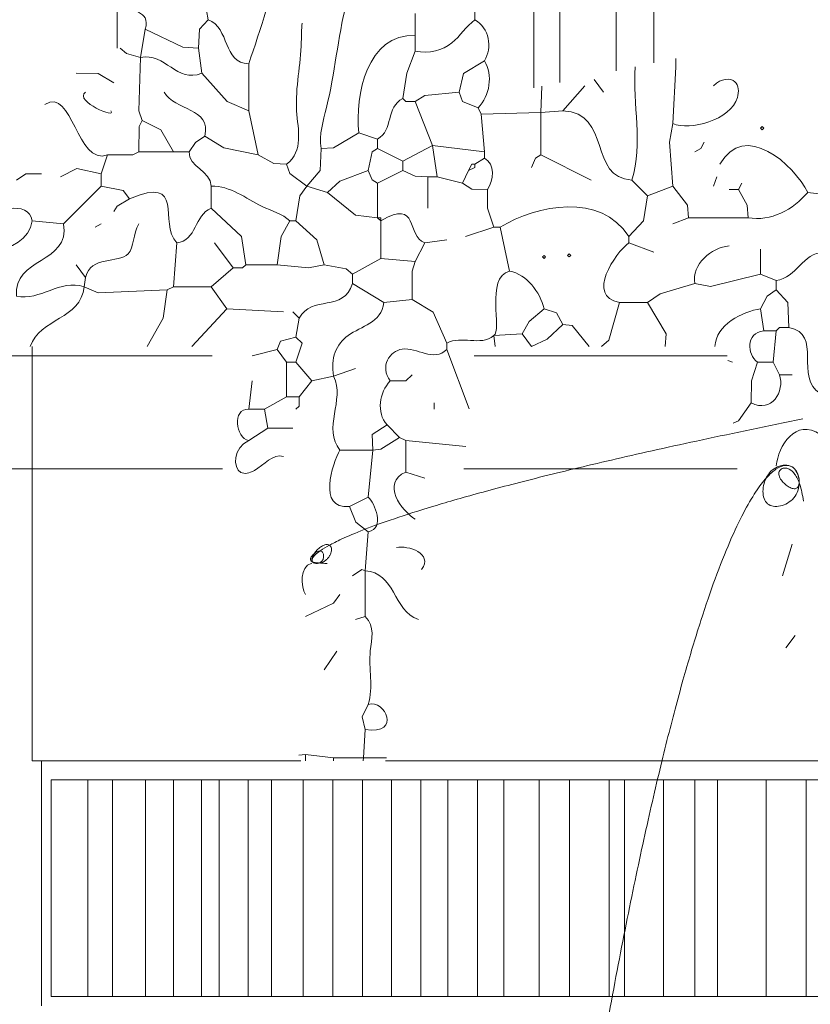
# Model space of a CAD drawing. Header units: millimetres. Extents: x 0 to 19989, y 0 to 8213.
# Tile 9 of 26: x 4023 to 4973, y 2943 to 4125. Entities that reach past the tile are written whole.
import ezdxf

# ---------------------------------------------------------------- set-up
doc = ezdxf.new("R2010")
doc.units = ezdxf.units.MM
for name, color, linetype, lineweight in [('ARCH', 7, 'Continuous', 13), ('LOUVERS', 7, 'Continuous', 13), ('PLANTS', 7, 'Continuous', 13), ('WINDOWS', 7, 'Continuous', 13)]:
    doc.layers.add(name, color=color, linetype=linetype, lineweight=lineweight)

msp = doc.modelspace()

# ---------------------------------------------------------------- linework, layer by layer
at = {"layer": 'ARCH', "color": 7, "lineweight": 13}
for p, q in [((4038.4615384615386, 3721.719457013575), (4038.4615384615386, 3733.031674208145)), ((4038.4615384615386, 3721.719457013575), (2726.244343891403, 3721.719457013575)), ((4254.4220475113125, 3721.719457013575), (4038.4615384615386, 3721.719457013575)), ((4038.4615384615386, 3585.9728506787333), (4038.4615384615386, 3721.719457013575)), ((4873.256990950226, 3721.719457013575), (4569.107364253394, 3721.719457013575)), ((2782.8054298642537, 3585.9728506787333), (4038.4615384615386, 3585.9728506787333)), ((4038.4615384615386, 3585.9728506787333), (4266.762647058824, 3585.9728506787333)), ((4038.4615384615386, 3235.294117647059), (4038.4615384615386, 3585.9728506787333)), ((4556.766764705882, 3585.9728506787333), (4885.261798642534, 3585.9728506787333)), ((4049.7737556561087, 3235.294117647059), (4038.4615384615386, 3235.294117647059)), ((4360.859728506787, 3235.294117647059), (4049.7737556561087, 3235.294117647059)), ((4049.7737556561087, 2941.1764705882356), (4049.7737556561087, 3235.294117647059)), ((6776.018099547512, 3235.294117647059), (4462.669683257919, 3235.294117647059))]:
    msp.add_line(p, q, dxfattribs=at)
at = {"layer": 'LOUVERS', "color": 7, "lineweight": 13}
for p, q in [((4640.79185520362, 5531.6742081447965), (4640.79185520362, 4043.692443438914)), ((4671.9457013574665, 5045.248868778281), (4671.9457013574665, 4050.1064705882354)), ((4140.27149321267, 4091.251889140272), (4140.27149321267, 4208.144796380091)), ((4061.085972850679, 3212.6696832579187), (4105.203619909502, 3212.6696832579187)), ((4061.085972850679, 2952.4886877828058), (4061.085972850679, 3212.6696832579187)), ((4105.203619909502, 3212.6696832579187), (4134.898190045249, 3212.6696832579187)), ((4105.203619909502, 3212.6696832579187), (4105.203619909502, 2952.4886877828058)), ((4134.898190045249, 3212.6696832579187), (4174.558823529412, 3212.6696832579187)), ((4134.898190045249, 3212.6696832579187), (4134.898190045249, 2952.4886877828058)), ((4174.558823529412, 3212.6696832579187), (4207.941176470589, 3212.6696832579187)), ((4174.558823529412, 3212.6696832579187), (4174.558823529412, 2952.4886877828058)), ((4207.941176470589, 3212.6696832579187), (4241.753393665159, 3212.6696832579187)), ((4207.941176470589, 3212.6696832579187), (4207.941176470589, 2952.4886877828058)), ((4241.753393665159, 3212.6696832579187), (4263.076923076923, 3212.6696832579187)), ((4241.753393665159, 3212.6696832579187), (4241.753393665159, 2952.4886877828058)), ((4263.076923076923, 3212.6696832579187), (4297.658371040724, 3212.6696832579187)), ((4263.076923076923, 3212.6696832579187), (4263.076923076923, 2952.4886877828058)), ((4297.658371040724, 3212.6696832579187), (4325.837104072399, 3212.6696832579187)), ((4297.658371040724, 3212.6696832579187), (4297.658371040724, 2952.4886877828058)), ((4325.837104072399, 3212.6696832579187), (4364.038461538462, 3212.6696832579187)), ((4325.837104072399, 3212.6696832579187), (4325.837104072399, 2952.4886877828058)), ((4364.038461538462, 3212.6696832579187), (4399.615384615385, 3212.6696832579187)), ((4364.038461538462, 3212.6696832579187), (4364.038461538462, 2952.4886877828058)), ((4399.615384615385, 3212.6696832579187), (4434.909502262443, 3212.6696832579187)), ((4399.615384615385, 3212.6696832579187), (4399.615384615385, 2952.4886877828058)), ((4434.909502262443, 3212.6696832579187), (4469.864253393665, 3212.6696832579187)), ((4434.909502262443, 3212.6696832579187), (4434.909502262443, 2952.4886877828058)), ((4469.864253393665, 3212.6696832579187), (4505.27149321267, 3212.6696832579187)), ((4469.864253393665, 3212.6696832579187), (4469.864253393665, 2952.4886877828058)), ((4505.27149321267, 3212.6696832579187), (4537.692307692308, 3212.6696832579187)), ((4505.27149321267, 3212.6696832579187), (4505.27149321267, 2952.4886877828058)), ((4537.692307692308, 3212.6696832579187), (4573.404977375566, 3212.6696832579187)), ((4537.692307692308, 3212.6696832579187), (4537.692307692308, 2952.4886877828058)), ((4573.404977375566, 3212.6696832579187), (4604.909502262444, 3212.6696832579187)), ((4573.404977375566, 3212.6696832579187), (4573.404977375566, 2952.4886877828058)), ((4604.909502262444, 3212.6696832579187), (4647.386877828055, 3212.6696832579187)), ((4604.909502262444, 3212.6696832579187), (4604.909502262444, 2952.4886877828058)), ((4647.386877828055, 3212.6696832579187), (4683.665158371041, 3212.6696832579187)), ((4647.386877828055, 3212.6696832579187), (4647.386877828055, 2952.4886877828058)), ((4683.665158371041, 3212.6696832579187), (4731.266968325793, 3212.6696832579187)), ((4683.665158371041, 3212.6696832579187), (4683.665158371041, 2952.4886877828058)), ((4731.266968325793, 3212.6696832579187), (4749.6040723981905, 3212.6696832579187)), ((4731.266968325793, 3212.6696832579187), (4731.266968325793, 2952.4886877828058)), ((4749.6040723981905, 3212.6696832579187), (4796.7307692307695, 3212.6696832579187)), ((4749.6040723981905, 3212.6696832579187), (4749.6040723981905, 2952.4886877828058)), ((4796.7307692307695, 3212.6696832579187), (4834.049773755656, 3212.6696832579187)), ((4796.7307692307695, 3212.6696832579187), (4796.7307692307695, 2952.4886877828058)), ((4834.049773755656, 3212.6696832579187), (4861.527149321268, 3212.6696832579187)), ((4834.049773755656, 3212.6696832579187), (4834.049773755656, 2952.4886877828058)), ((4861.527149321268, 3212.6696832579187), (4920.033936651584, 3212.6696832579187)), ((4861.527149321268, 3212.6696832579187), (4861.527149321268, 2952.4886877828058)), ((4920.033936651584, 3212.6696832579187), (4968.133484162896, 3212.6696832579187)), ((4920.033936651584, 3212.6696832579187), (4920.033936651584, 2952.4886877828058)), ((4968.133484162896, 3212.6696832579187), (5002.907239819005, 3212.6696832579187)), ((4968.133484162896, 3212.6696832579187), (4968.133484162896, 2952.4886877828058)), ((4105.203619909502, 2952.4886877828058), (4061.085972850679, 2952.4886877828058)), ((4134.898190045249, 2952.4886877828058), (4105.203619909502, 2952.4886877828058)), ((4174.558823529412, 2952.4886877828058), (4134.898190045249, 2952.4886877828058)), ((4207.941176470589, 2952.4886877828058), (4174.558823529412, 2952.4886877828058)), ((4241.753393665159, 2952.4886877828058), (4207.941176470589, 2952.4886877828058)), ((4263.076923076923, 2952.4886877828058), (4241.753393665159, 2952.4886877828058)), ((4297.658371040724, 2952.4886877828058), (4263.076923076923, 2952.4886877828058)), ((4325.837104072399, 2952.4886877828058), (4297.658371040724, 2952.4886877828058)), ((4364.038461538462, 2952.4886877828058), (4325.837104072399, 2952.4886877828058)), ((4399.615384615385, 2952.4886877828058), (4364.038461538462, 2952.4886877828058)), ((4434.909502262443, 2952.4886877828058), (4399.615384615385, 2952.4886877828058)), ((4469.864253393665, 2952.4886877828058), (4434.909502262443, 2952.4886877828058)), ((4505.27149321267, 2952.4886877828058), (4469.864253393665, 2952.4886877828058)), ((4537.692307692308, 2952.4886877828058), (4505.27149321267, 2952.4886877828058)), ((4573.404977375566, 2952.4886877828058), (4537.692307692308, 2952.4886877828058)), ((4604.909502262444, 2952.4886877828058), (4573.404977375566, 2952.4886877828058)), ((4647.386877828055, 2952.4886877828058), (4604.909502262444, 2952.4886877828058)), ((4683.665158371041, 2952.4886877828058), (4647.386877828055, 2952.4886877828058)), ((4731.266968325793, 2952.4886877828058), (4683.665158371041, 2952.4886877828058)), ((4749.6040723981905, 2952.4886877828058), (4731.266968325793, 2952.4886877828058)), ((4796.7307692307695, 2952.4886877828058), (4749.6040723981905, 2952.4886877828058)), ((4834.049773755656, 2952.4886877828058), (4796.7307692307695, 2952.4886877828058)), ((4861.527149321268, 2952.4886877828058), (4834.049773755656, 2952.4886877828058)), ((4920.033936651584, 2952.4886877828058), (4861.527149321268, 2952.4886877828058)), ((4968.133484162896, 2952.4886877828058), (4920.033936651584, 2952.4886877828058)), ((5002.907239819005, 2952.4886877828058), (4968.133484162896, 2952.4886877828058))]:
    msp.add_line(p, q, dxfattribs=at)
at = {"layer": 'PLANTS', "color": 7, "lineweight": 13}
for points in [[(4249.622511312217, 4125.188122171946), (4245.852601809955, 4147.812556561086)], [(4570.1357466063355, 4147.812556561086), (4570.1357466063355, 4125.188122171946)], [(4498.49128959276, 4132.730429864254), (4498.49128959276, 4106.334841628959)], [(4249.622511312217, 4125.188122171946), (4239.366968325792, 4113.875904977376), (4238.310294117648, 4091.2514705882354)], [(4174.20814479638, 4113.875904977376), (4168.552036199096, 4079.9392533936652)], [(4174.20814479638, 4113.875904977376), (4219.457013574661, 4092.3081447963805), (4238.310294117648, 4091.2514705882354)], [(4498.49128959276, 4087.481561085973), (4498.49128959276, 4106.334841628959)], [(4144.042647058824, 4091.2514705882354), (4151.589932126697, 4084.901470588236), (4168.552036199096, 4079.9392533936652)], [(4238.310294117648, 4091.2514705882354), (4242.081447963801, 4061.085972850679)], [(4170.436990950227, 4004.524886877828), (4166.673303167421, 4015.8371040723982), (4168.552036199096, 4079.9392533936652)], [(4498.49128959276, 4087.481561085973), (4488.229524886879, 4061.085972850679), (4483.409162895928, 4030.9204751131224)], [(4298.6425339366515, 4072.398190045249), (4298.6425339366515, 4015.8371040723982)], [(4581.447963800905, 4076.169343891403), (4556.2571266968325, 4060.9378959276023), (4551.282466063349, 4038.4615384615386)], [(4807.692307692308, 4000.7537330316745), (4811.463461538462, 4068.627036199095), (4811.463377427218, 4078.830695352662)], [(4136.500339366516, 4049.7737556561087), (4117.64705882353, 4060.9313348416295), (4091.2514705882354, 4061.085972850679)], [(4242.081447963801, 4061.085972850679), (4272.395361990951, 4027.2973981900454), (4298.6425339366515, 4015.8371040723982)], [(4649.321266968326, 4013.9521493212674), (4650.617876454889, 4045.7154451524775)], [(4675.71685520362, 4015.8371040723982), (4702.111199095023, 4046.0026018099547)], [(4724.735633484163, 4038.4615384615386), (4713.423416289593, 4053.5449095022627)], [(4498.49128959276, 4027.1493212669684), (4509.804185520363, 4034.5364253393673), (4551.282466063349, 4038.4615384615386)], [(4573.906900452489, 4019.608257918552), (4555.207352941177, 4027.3039592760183), (4551.282466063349, 4038.4615384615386)], [(4498.49128959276, 4027.1493212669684), (4487.17907239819, 4027.1493212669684), (4483.409162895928, 4030.9204751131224)], [(4498.49128959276, 4027.1493212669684), (4519.2307692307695, 3974.3593891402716)], [(4309.954751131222, 3963.0471719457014), (4298.6425339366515, 4015.8371040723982)], [(4573.906900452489, 4019.608257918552), (4577.676809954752, 4012.0659502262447)], [(4649.321266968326, 4013.9521493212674), (4577.676809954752, 4012.0659502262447)], [(4581.447963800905, 3966.817081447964), (4577.676809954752, 4012.0659502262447)], [(4649.321266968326, 4013.9521493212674), (4675.71685520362, 4015.8371040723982)], [(4649.321266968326, 4013.9521493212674), (4649.321266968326, 3963.0471719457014)], [(4170.436990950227, 4004.524886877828), (4166.8149321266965, 3996.9769230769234), (4166.667081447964, 3966.817081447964)], [(4170.436990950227, 4004.524886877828), (4193.05520361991, 3993.2064479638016), (4208.144796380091, 3966.817081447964)], [(4807.692307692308, 4000.7537330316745), (4803.921153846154, 3978.129298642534), (4807.692307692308, 3925.3393665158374)], [(4245.852601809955, 3985.6716063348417), (4234.546606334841, 3978.1230769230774), (4226.998076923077, 3966.817081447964)], [(4245.852601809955, 3985.6716063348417), (4268.477036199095, 3971.6449095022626), (4309.954751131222, 3963.0471719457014)], [(4430.61798642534, 3989.4415158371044), (4400.452488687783, 3971.6449095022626), (4385.369117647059, 3970.588235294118)], [(4430.61798642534, 3989.4415158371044), (4453.24242081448, 3981.900452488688)], [(4453.24242081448, 3970.588235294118), (4453.24242081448, 3981.900452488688)], [(4519.2307692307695, 3974.3593891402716), (4483.409162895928, 3955.504864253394)], [(4581.447963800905, 3966.817081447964), (4519.2307692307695, 3974.3593891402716)], [(4519.2307692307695, 3974.3593891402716), (4524.886877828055, 3936.6515837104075)], [(4845.400113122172, 3978.129298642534), (4841.628959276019, 3970.588235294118), (4834.087895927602, 3966.817081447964)], [(4121.418212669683, 3940.4227375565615), (4128.959276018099, 3963.0471719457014)], [(4166.667081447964, 3966.817081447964), (4159.1185520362, 3963.1950226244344), (4128.959276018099, 3963.0471719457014)], [(4166.667081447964, 3966.817081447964), (4208.144796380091, 3966.817081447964)], [(4226.998076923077, 3966.817081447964), (4208.144796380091, 3966.817081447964)], [(4343.891402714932, 3951.7349547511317), (4328.808031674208, 3952.7910633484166), (4309.954751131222, 3963.0471719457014)], [(4368.400791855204, 3925.3393665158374), (4384.1652714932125, 3944.1926470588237), (4385.369117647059, 3970.588235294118)], [(4453.24242081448, 3970.588235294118), (4446.898981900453, 3966.6631221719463), (4441.93020361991, 3944.1926470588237)], [(4453.24242081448, 3970.588235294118), (4483.409162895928, 3955.504864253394)], [(4581.447963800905, 3966.817081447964), (4581.447963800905, 3959.276018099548)], [(4638.009049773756, 3947.9638009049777), (4642.8294117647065, 3959.121380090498), (4649.321266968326, 3963.0471719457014)], [(4649.321266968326, 3963.0471719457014), (4709.653506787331, 3932.8804298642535)], [(4368.400791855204, 3925.3393665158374), (4347.816515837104, 3940.5702488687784), (4343.891402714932, 3951.7349547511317)], [(4483.409162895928, 3944.1926470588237), (4483.409162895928, 3955.504864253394)], [(4570.1357466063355, 3951.7349547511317), (4566.364592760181, 3951.7349547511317), (4562.594683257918, 3944.1926470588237)], [(4570.1357466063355, 3951.7349547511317), (4570.1357466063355, 3947.9638009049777), (4562.594683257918, 3944.1926470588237)], [(4581.447963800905, 3959.276018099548), (4570.1357466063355, 3951.7349547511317)], [(4049.7737556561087, 3940.4227375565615), (4030.9204751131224, 3940.2677601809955), (4019.608257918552, 3932.8804298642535)], [(4072.398190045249, 3936.6515837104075), (4092.0872171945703, 3946.5455882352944), (4121.418212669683, 3940.4227375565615)], [(4121.418212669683, 3925.3393665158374), (4121.418212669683, 3940.4227375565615)], [(4392.911425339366, 3917.798303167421), (4407.9935520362, 3931.676583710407), (4441.93020361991, 3944.1926470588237)], [(4441.93020361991, 3944.1926470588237), (4446.89242081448, 3933.0354072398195), (4453.24242081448, 3929.1105203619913)], [(4483.409162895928, 3944.1926470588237), (4453.24242081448, 3929.1105203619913)], [(4513.574660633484, 3936.6515837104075), (4498.49128959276, 3937.7013574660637), (4483.409162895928, 3944.1926470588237)], [(4555.052375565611, 3929.1105203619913), (4562.594683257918, 3944.1926470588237)], [(4453.24242081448, 3887.631561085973), (4453.24242081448, 3929.1105203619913)], [(4513.574660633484, 3936.6515837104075), (4524.886877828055, 3936.6515837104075)], [(4513.574660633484, 3936.6515837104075), (4513.574660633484, 3898.943778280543)], [(4555.052375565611, 3929.1105203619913), (4524.886877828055, 3936.6515837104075)], [(4585.219117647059, 3921.5682126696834), (4566.365271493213, 3921.7231900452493), (4555.052375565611, 3929.1105203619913)], [(4758.672285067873, 3932.8804298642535), (4777.526809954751, 3914.027149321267)], [(4856.712330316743, 3925.3393665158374), (4860.4822398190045, 3936.6515837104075)], [(4890.648981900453, 3929.1105203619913), (4886.877828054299, 3921.5682126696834)], [(4121.418212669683, 3925.3393665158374), (4076.169343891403, 3880.0904977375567)], [(4121.418212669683, 3925.3393665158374), (4147.80633484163, 3920.364366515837), (4155.354864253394, 3910.255995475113)], [(4253.393665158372, 3925.3393665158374), (4253.393665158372, 3898.943778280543)], [(4368.400791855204, 3925.3393665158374), (4360.033936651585, 3914.027149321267), (4355.203619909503, 3883.8616515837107)], [(4368.400791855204, 3925.3393665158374), (4392.911425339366, 3917.798303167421)], [(4392.911425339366, 3917.798303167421), (4426.848076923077, 3890.50757918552), (4453.24242081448, 3887.631561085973)], [(4592.760180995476, 3876.3193438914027), (4585.366968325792, 3898.943778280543), (4585.219117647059, 3921.5682126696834)], [(4754.902375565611, 3865.007126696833), (4772.55113122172, 3883.8616515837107), (4777.526809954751, 3914.027149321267)], [(4777.526809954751, 3914.027149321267), (4807.692307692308, 3925.3393665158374)], [(4807.692307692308, 3925.3393665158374), (4825.348303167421, 3902.714932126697), (4826.545588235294, 3887.631561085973)], [(4886.877828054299, 3921.5682126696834), (4875.565610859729, 3921.5682126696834)], [(4898.190045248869, 3887.631561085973), (4896.99242081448, 3902.714932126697), (4886.877828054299, 3921.5682126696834)], [(4969.8345022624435, 3917.798303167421), (5003.771153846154, 3914.027149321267)], [(4155.354864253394, 3910.255995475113), (4140.4261312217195, 3901.671380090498), (4136.500339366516, 3895.173868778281)], [(4253.393665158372, 3898.943778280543), (4289.896719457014, 3865.007126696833), (4294.871380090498, 3831.0704751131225)], [(4038.4615384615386, 3883.8616515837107), (4076.169343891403, 3880.0904977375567)], [(4121.418212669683, 3880.0904977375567), (4113.875904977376, 3876.3193438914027)], [(4347.662556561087, 3883.8616515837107), (4337.399886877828, 3865.007126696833), (4332.579185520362, 3831.0704751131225)], [(4347.662556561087, 3883.8616515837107), (4355.203619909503, 3883.8616515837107)], [(4389.140271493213, 3831.0704751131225), (4380.401018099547, 3861.2365384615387), (4355.203619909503, 3883.8616515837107)], [(4457.013574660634, 3883.8616515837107), (4457.013574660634, 3887.631561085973), (4453.24242081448, 3887.631561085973)], [(4457.013574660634, 3883.8616515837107), (4453.24242081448, 3887.631561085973)], [(4457.013574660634, 3883.8616515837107), (4457.013574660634, 3838.61278280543)], [(4807.692307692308, 3880.0904977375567), (4826.545588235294, 3887.631561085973)], [(4898.190045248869, 3887.631561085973), (4826.545588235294, 3887.631561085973)], [(4592.760180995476, 3876.3193438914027), (4558.823529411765, 3865.007126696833)], [(4592.760180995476, 3876.3193438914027), (4600.301244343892, 3876.3193438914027)], [(4600.301244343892, 3876.3193438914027), (4611.613461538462, 3823.5294117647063)], [(4208.144796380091, 3804.6761312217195), (4211.915950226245, 3857.4660633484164)], [(4279.789253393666, 3827.30056561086), (4257.164819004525, 3857.4660633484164)], [(4498.49128959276, 3834.841628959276), (4509.803506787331, 3857.4660633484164)], [(4536.1990950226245, 3861.2372171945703), (4509.803506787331, 3857.4660633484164)], [(4754.902375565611, 3857.4660633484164), (4754.902375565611, 3865.007126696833)], [(4754.902375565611, 3857.4660633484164), (4785.067873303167, 3846.153846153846)], [(4913.273416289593, 3819.7582579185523), (4913.273416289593, 3849.925)], [(4091.2514705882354, 3831.0704751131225), (4102.563687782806, 3815.9883484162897)], [(4279.789253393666, 3827.30056561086), (4291.101470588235, 3827.30056561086), (4294.871380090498, 3831.0704751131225)], [(4332.579185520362, 3831.0704751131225), (4294.871380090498, 3831.0704751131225)], [(4389.140271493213, 3831.0704751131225), (4370.286990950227, 3827.30056561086), (4332.579185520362, 3831.0704751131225)], [(4389.140271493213, 3831.0704751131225), (4415.528959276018, 3826.102714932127), (4423.076923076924, 3819.7582579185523)], [(4423.076923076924, 3819.7582579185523), (4457.013574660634, 3838.61278280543)], [(4498.49128959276, 3834.841628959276), (4457.013574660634, 3838.61278280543)], [(4498.49128959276, 3834.841628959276), (4494.869230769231, 3823.5294117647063), (4494.721380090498, 3789.592760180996)], [(4279.789253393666, 3827.30056561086), (4253.393665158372, 3804.6761312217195)], [(4423.076923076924, 3819.7582579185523), (4423.076923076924, 3808.446040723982)], [(4913.273416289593, 3819.7582579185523), (4852.941176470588, 3804.8239819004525), (4834.087895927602, 3808.446040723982)], [(4932.12669683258, 3812.217194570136), (4913.273416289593, 3819.7582579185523)], [(4100.678733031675, 3804.6761312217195), (4102.563687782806, 3815.9883484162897)], [(4460.784728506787, 3785.821606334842), (4423.076923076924, 3808.446040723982)], [(4834.087895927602, 3808.446040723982), (4792.608936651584, 3796.0783936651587), (4777.526809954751, 3785.821606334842)], [(4932.12669683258, 3812.217194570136), (4932.12669683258, 3800.904977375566)], [(4200.603733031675, 3800.904977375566), (4117.64705882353, 3797.282239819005), (4100.678733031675, 3804.6761312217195)], [(4176.549672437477, 3733.031674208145), (4195.634954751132, 3766.9683257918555), (4200.603733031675, 3800.904977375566)], [(4200.603733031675, 3800.904977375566), (4208.144796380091, 3804.6761312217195)], [(4253.393665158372, 3804.6761312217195), (4208.144796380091, 3804.6761312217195)], [(4253.393665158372, 3804.6761312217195), (4272.246945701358, 3778.2805429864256)], [(4913.273416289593, 3778.2805429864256), (4920.962556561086, 3793.357013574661), (4932.12669683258, 3800.904977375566)], [(4947.210067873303, 3755.6561085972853), (4946.005316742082, 3785.821606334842), (4932.12669683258, 3800.904977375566)], [(4460.784728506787, 3785.821606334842), (4494.721380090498, 3789.592760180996)], [(4536.1990950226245, 3736.802828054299), (4520.066176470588, 3774.361538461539), (4494.721380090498, 3789.592760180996)], [(4722.251583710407, 3733.031674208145), (4731.079751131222, 3740.572737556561), (4743.590158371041, 3785.821606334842)], [(4743.590158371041, 3785.821606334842), (4777.526809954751, 3785.821606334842)], [(4798.549772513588, 3733.031674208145), (4799.9962669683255, 3748.115045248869), (4777.526809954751, 3785.821606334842)], [(4230.13871040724, 3733.031674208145), (4272.246945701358, 3778.2805429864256)], [(4340.120248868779, 3774.5093891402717), (4272.246945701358, 3778.2805429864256)], [(4351.432466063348, 3774.5093891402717), (4358.974773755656, 3766.9683257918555)], [(4653.09242081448, 3778.2805429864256), (4635.28834841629, 3763.049321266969), (4626.696832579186, 3748.115045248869)], [(4675.71685520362, 3759.4272624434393), (4668.02669683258, 3773.4532805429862), (4653.09242081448, 3778.2805429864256)], [(4913.273416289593, 3778.2805429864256), (4917.043325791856, 3751.8849547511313)], [(4358.974773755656, 3766.9683257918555), (4355.203619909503, 3744.343891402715)], [(4592.760180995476, 3746.2288461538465), (4626.696832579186, 3748.115045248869)], [(4638.009049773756, 3733.031674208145), (4626.696832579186, 3748.115045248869)], [(4638.009049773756, 3733.031674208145), (4656.862330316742, 3741.7705882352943), (4675.71685520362, 3759.4272624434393)], [(4675.71685520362, 3759.4272624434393), (4686.880656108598, 3758.2225113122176), (4707.308261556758, 3733.031674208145)], [(4917.043325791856, 3751.8849547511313), (4932.12669683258, 3751.8849547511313)], [(4928.3555429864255, 3714.1783936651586), (4932.12669683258, 3751.8849547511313)], [(4947.210067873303, 3755.6561085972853), (4935.897850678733, 3755.6561085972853), (4932.12669683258, 3751.8849547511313)], [(4332.579185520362, 3729.260520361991), (4336.504298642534, 3739.517307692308), (4355.203619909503, 3744.343891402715)], [(4355.203619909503, 3714.1783936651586), (4362.442194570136, 3736.79592760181), (4355.203619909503, 3744.343891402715)], [(4536.1990950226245, 3729.260520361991), (4536.1990950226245, 3736.802828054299)], [(4594.519997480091, 3733.031674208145), (4592.760180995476, 3746.2288461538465)], [(4332.579185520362, 3729.260520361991), (4302.413687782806, 3721.719457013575)], [(4332.579185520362, 3729.260520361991), (4343.891402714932, 3714.1783936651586)], [(4536.1990950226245, 3729.260520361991), (4563.320638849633, 3658.0654888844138)], [(4355.203619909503, 3714.1783936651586), (4343.891402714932, 3714.1783936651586)], [(4343.891402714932, 3714.1783936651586), (4343.891402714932, 3672.6994343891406)], [(4355.203619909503, 3714.1783936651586), (4374.056900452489, 3691.5539592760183)], [(4879.336764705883, 3714.1783936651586), (4873.759491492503, 3716.037382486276)], [(4909.50226244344, 3714.1783936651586), (4902.109049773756, 3691.5539592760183), (4901.9611990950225, 3665.158371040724)], [(4909.50226244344, 3714.1783936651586), (4928.3555429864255, 3714.1783936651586)], [(4935.897850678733, 3699.0950226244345), (4928.3555429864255, 3714.1783936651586)], [(4426.848076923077, 3706.6360859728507), (4400.452488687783, 3697.2100678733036)], [(4298.6425339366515, 3657.617307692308), (4302.413687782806, 3691.5539592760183)], [(4374.056900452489, 3691.5539592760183), (4358.974773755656, 3672.6994343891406)], [(4400.452488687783, 3697.2100678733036), (4374.056900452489, 3691.5539592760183)], [(4494.721380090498, 3699.0950226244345), (4487.172850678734, 3691.707918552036), (4468.3257918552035, 3691.5539592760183)], [(4935.897850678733, 3699.0950226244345), (4950.979977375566, 3699.0950226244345)], [(4343.891402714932, 3672.6994343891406), (4317.495814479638, 3657.617307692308)], [(4343.891402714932, 3672.6994343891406), (4358.974773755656, 3672.6994343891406)], [(4355.203619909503, 3657.617307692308), (4358.974773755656, 3661.3872171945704), (4358.974773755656, 3672.6994343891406)], [(4298.6425339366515, 3657.617307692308), (4317.495814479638, 3657.617307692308)], [(4321.266968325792, 3634.9928733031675), (4317.495814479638, 3657.617307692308)], [(4521.1157239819, 3657.617307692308), (4521.1157239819, 3665.158371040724)], [(4901.9611990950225, 3665.158371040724), (4886.729751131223, 3643.5906108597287), (4880.388037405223, 3641.083824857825)], [(4321.266968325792, 3634.9928733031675), (4298.6425339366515, 3619.9095022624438)], [(4321.266968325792, 3634.9928733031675), (4351.432466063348, 3634.9928733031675)], [(4447.586312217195, 3608.5972850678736), (4446.905882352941, 3627.3027149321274), (4464.55463800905, 3638.76278280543)], [(4479.638009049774, 3623.6806561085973), (4464.55463800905, 3638.76278280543)], [(4479.638009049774, 3623.6806561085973), (4456.946266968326, 3609.6536199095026), (4447.586312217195, 3608.5972850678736)], [(4479.638009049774, 3623.6806561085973), (4487.17907239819, 3619.9095022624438)], [(4559.1971869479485, 3612.7075179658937), (4487.17907239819, 3619.9095022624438)], [(4487.17907239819, 3619.9095022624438), (4487.17907239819, 3582.2023755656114)], [(4447.586312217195, 3608.5972850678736), (4407.9935520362, 3608.5972850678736)], [(4447.586312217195, 3608.5972850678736), (4441.93020361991, 3552.0361990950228)], [(4509.803506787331, 3574.660633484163), (4487.17907239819, 3582.2023755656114)], [(4441.93020361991, 3552.0361990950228), (4419.305769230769, 3540.7239819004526)], [(4419.305769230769, 3540.7239819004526), (4427.002036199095, 3521.8769230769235), (4441.93020361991, 3510.5578054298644)], [(4441.93020361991, 3510.5578054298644), (4438.160294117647, 3463.424095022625)], [(4939.667760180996, 3457.7679864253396), (4950.979977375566, 3495.475113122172)], [(4423.076923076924, 3457.7679864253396), (4434.3891402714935, 3465.3089366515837), (4438.160294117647, 3463.424095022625)], [(4438.160294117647, 3408.747850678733), (4438.160294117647, 3463.424095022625)], [(4366.5158371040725, 3408.747850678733), (4400.304411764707, 3424.886990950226), (4407.9935520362, 3435.1435520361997)], [(4438.160294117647, 3408.747850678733), (4426.848076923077, 3404.977375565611)], [(4954.751131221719, 3386.1234162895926), (4943.43891402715, 3371.0407239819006)], [(4404.223642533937, 3367.2702488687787), (4389.140271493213, 3344.6458144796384)], [(4438.160294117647, 3273.0012443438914), (4434.543778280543, 3288.0847285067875), (4441.93020361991, 3303.16742081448)], [(4436.274095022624, 3239.064592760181), (4438.160294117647, 3273.0012443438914)], [(4358.559938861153, 3242.040167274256), (4366.5158371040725, 3242.8358597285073)], [(4366.5158371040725, 3242.8358597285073), (4400.452488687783, 3239.064592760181)], [(4366.5158371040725, 3242.8358597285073), (4366.5158371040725, 3235.294117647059)], [(4436.274095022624, 3239.064592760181), (4400.452488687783, 3239.064592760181)], [(4400.452488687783, 3235.294117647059), (4400.452488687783, 3239.064592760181)], [(4436.274095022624, 3239.064592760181), (4436.065361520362, 3235.294117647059)], [(4436.274095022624, 3239.064592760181), (4463.955072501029, 3239.064592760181)]]:
    msp.add_lwpolyline(points, dxfattribs=at)
for points in [[(4913.272963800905, 3995.0980769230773), (4915.158371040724, 3996.9833710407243), (4917.043778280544, 3995.0980769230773), (4915.158371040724, 3993.2126696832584)], [(4681.372511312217, 3842.3831447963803), (4683.257918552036, 3844.2684389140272), (4685.143325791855, 3842.3831447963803), (4683.257918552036, 3840.4977375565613)], [(4651.206674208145, 3840.4977375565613), (4653.091968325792, 3842.3831447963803), (4654.9773755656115, 3840.4977375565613), (4653.091968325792, 3838.6123303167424)]]:
    msp.add_lwpolyline(points, close=True, dxfattribs=at)
for points in [[(4323.778295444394, 4204.375556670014), (4332.861090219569, 4159.974245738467), (4311.2481294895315, 4113.841436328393), (4298.6425339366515, 4072.398190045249)], [(4174.20814479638, 4113.875904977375), (4181.355664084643, 4138.482080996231), (4155.0403174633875, 4132.96393375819), (4146.495628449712, 4145.903444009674)], [(4249.622511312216, 4125.188122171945), (4276.314453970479, 4115.879344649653), (4266.558288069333, 4073.245347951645), (4298.6425339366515, 4072.398190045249)], [(4570.135746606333, 4125.188122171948), (4587.137399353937, 4115.76757823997), (4591.591519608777, 4091.5454301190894), (4581.447963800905, 4076.169343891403)], [(4430.617986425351, 3989.441515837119), (4425.691682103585, 4034.764331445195), (4440.76125318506, 4108.755242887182), (4498.491289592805, 4106.334841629)], [(4168.5520361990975, 4079.939253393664), (4198.21296561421, 4086.284773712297), (4212.089752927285, 4048.666836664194), (4242.081447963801, 4061.085972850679)], [(4581.447963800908, 4076.1693438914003), (4592.216692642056, 4059.0000102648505), (4587.928598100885, 4033.7749951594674), (4573.906900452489, 4019.608257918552)], [(4758.672285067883, 3932.8804298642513), (4772.145640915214, 3976.6563719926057), (4759.657101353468, 4023.642599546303), (4762.392449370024, 4068.7278572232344)], [(4053.5449095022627, 4023.3781674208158), (4087.6909489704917, 4045.518874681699), (4091.1807546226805, 3949.278730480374), (4128.959276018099, 3963.0471719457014)], [(4102.5636877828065, 4038.4615384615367), (4087.6987592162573, 4027.041978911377), (4141.651957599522, 4006.088690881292), (4132.730429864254, 4015.8371040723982)], [(4245.852601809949, 3985.6716063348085), (4253.445707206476, 4019.9794906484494), (4209.867015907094, 4015.843506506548), (4196.8325791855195, 4038.4615384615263)], [(4483.4091628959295, 4030.9204751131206), (4462.87192714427, 4020.0625734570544), (4472.314084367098, 3993.023268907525), (4453.24242081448, 3981.900452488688)], [(4758.672285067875, 3932.880429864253), (4706.055929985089, 3934.9866989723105), (4734.882105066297, 4013.8156622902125), (4675.71685520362, 4015.8371040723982)], [(4969.834502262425, 3917.798303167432), (4953.459463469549, 3951.488711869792), (4893.640439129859, 4004.7511001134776), (4864.253393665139, 3951.734954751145)], [(4226.998076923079, 3966.8170814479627), (4225.738893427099, 3948.1219897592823), (4253.302821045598, 3944.3218678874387), (4253.393665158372, 3925.3393665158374)], [(4585.219117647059, 3921.568212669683), (4592.215540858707, 3932.666934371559), (4595.046718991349, 3952.0121949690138), (4581.447963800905, 3959.276018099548)], [(4211.915950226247, 3857.466063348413), (4189.6780270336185, 3881.356476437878), (4223.354276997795, 3939.451611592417), (4155.354864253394, 3910.255995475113)], [(4754.9023755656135, 3865.0071266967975), (4720.759017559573, 3918.1276367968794), (4645.882482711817, 3903.1487618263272), (4600.301244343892, 3876.3193438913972)], [(4969.834502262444, 3917.7983031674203), (4952.501096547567, 3897.6677724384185), (4925.393594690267, 3882.5449418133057), (4898.190045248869, 3887.631561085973)], [(4038.4615384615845, 3883.861651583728), (4034.6102467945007, 3910.2726017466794), (3991.0967721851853, 3896.0014733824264), (3974.3593891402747, 3887.6315610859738)], [(4457.013574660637, 3883.861651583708), (4503.645104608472, 3911.281300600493), (4487.383994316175, 3864.8674547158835), (4509.803506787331, 3857.4660633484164)], [(4211.915950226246, 3857.4660633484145), (4236.301514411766, 3859.941595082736), (4232.886280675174, 3891.1620308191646), (4253.393665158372, 3898.943778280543)], [(4038.461538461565, 3883.8616515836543), (4031.695955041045, 3836.715393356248), (3948.2645301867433, 3852.786185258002), (3951.734954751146, 3797.1338235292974)], [(4076.1693438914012, 3880.090497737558), (4084.2628367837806, 3832.261078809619), (4014.9329430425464, 3840.256763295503), (4019.608257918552, 3793.3639140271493)], [(4754.902375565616, 3857.46606334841), (4738.589754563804, 3844.9921946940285), (4703.095914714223, 3793.2517982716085), (4743.590158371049, 3785.821606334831)], [(4834.087895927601, 3808.446040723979), (4830.348855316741, 3831.6665630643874), (4853.859036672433, 3852.0384103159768), (4875.5656108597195, 3853.6949095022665)], [(4932.12669683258, 3812.2171945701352), (4956.261488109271, 3815.651884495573), (4964.145290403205, 3845.061423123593), (4988.68778280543, 3846.153846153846)], [(4611.6134615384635, 3823.5294117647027), (4582.16845397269, 3815.7143339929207), (4603.2690552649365, 3751.3620658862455), (4592.760180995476, 3746.2288461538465)], [(4611.6134615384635, 3823.529411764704), (4633.040847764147, 3819.524258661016), (4648.074251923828, 3798.3088733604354), (4653.09242081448, 3778.2805429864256)], [(4100.678733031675, 3804.6761312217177), (4071.477848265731, 3814.4237007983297), (4048.2467907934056, 3787.1913332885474), (4019.608257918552, 3793.3639140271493)], [(4358.974773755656, 3766.968325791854), (4374.144873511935, 3795.0675381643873), (4412.597795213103, 3773.8691113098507), (4423.076923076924, 3808.446040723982)], [(4100.678733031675, 3804.6761312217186), (4096.914372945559, 3765.0720306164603), (4047.8080386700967, 3767.4012849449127), (4035.98849283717, 3733.031674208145)], [(4913.273416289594, 3778.2805429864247), (4891.3720818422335, 3775.0531897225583), (4859.170783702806, 3758.7988272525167), (4858.437571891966, 3733.031674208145)], [(4909.5022624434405, 3714.178393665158), (4896.87314824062, 3723.5651330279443), (4895.019442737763, 3748.9303098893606), (4917.043325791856, 3751.8849547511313)], [(4947.210067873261, 3755.656108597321), (4988.562512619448, 3748.62400572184), (4953.003895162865, 3695.335979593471), (4984.9166289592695, 3676.4705882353)], [(4592.760180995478, 3746.2288461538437), (4576.412413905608, 3732.396811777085), (4553.915896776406, 3747.077058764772), (4536.1990950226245, 3736.802828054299)], [(4400.452488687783, 3697.2100678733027), (4414.36911835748, 3668.8655602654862), (4386.604284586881, 3634.387504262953), (4407.9935520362, 3608.5972850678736)], [(4464.554638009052, 3638.762782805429), (4451.277527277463, 3653.809155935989), (4455.572773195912, 3677.665229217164), (4468.3257918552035, 3691.5539592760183)], [(4901.96119909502, 3665.158371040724), (4926.422942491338, 3652.7205708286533), (4942.723029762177, 3678.935821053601), (4935.897850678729, 3699.095022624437)], [(4298.6425339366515, 3619.9095022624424), (4282.548071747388, 3623.0568975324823), (4277.866262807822, 3658.8472680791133), (4298.6425339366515, 3657.617307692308)], [(4932.12669683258, 3589.7433257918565), (4934.087157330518, 3613.549059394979), (4955.398163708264, 3647.395285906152), (4984.916628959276, 3627.45056561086)], [(4419.3057692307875, 3540.7239819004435), (4380.372763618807, 3537.0901755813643), (4399.152963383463, 3592.602415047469), (4407.993552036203, 3608.597285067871)], [(4498.491289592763, 3525.641289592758), (4482.133283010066, 3535.610067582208), (4456.764636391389, 3569.1593432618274), (4487.179072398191, 3582.2023755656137)], [(4441.930203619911, 3552.0361990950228), (4449.615273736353, 3545.261434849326), (4462.991643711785, 3514.564085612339), (4441.93020361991, 3510.5578054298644)], [(4506.033597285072, 3465.3089366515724), (4520.333769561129, 3484.8170422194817), (4489.969137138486, 3494.1885758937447), (4475.866855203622, 3491.7046380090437)], [(4366.5158371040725, 3435.1435520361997), (4361.432079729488, 3444.763001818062), (4358.925015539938, 3468.6514793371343), (4374.056900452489, 3472.850678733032)], [(4502.262443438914, 3404.977375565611), (4471.570329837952, 3415.750486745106), (4474.4093264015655, 3462.3871305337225), (4438.160294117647, 3463.424095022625)], [(4438.160294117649, 3273.0012443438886), (4483.155279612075, 3266.7485331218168), (4462.098867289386, 3309.280974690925), (4441.93020361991, 3303.16742081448)]]:
    msp.add_open_spline(points, degree=3, dxfattribs=at)
for points, knots in [([(4415.535859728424, 4144.042647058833), (4405.273689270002, 4103.663466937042), (4400.591234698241, 4043.6918703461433), (4382.724631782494, 3987.7790203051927), (4385.369117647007, 3970.5882352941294)], [0, 0, 0, 0, 0.7160959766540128, 1, 1, 1, 1]), ([(4343.891402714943, 3951.7349547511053), (4364.686985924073, 3968.0397209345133), (4348.71735738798, 4022.6410253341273), (4362.818830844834, 4078.5988344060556), (4361.494368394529, 4113.818027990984), (4362.744683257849, 4121.418212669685)], [0, 0, 0, 0, 0.39182607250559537, 0.8692935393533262, 1, 1, 1, 1]), ([(4570.135746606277, 4125.188122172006), (4559.49073697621, 4117.626203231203), (4543.992114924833, 4091.4667057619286), (4515.688921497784, 4084.3589935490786), (4498.491289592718, 4087.481561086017)], [0, 0, 0, 0, 0.461149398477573, 1, 1, 1, 1]), ([(4856.7123303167, 4046.002601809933), (4865.629860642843, 4055.3531781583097), (4886.167859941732, 4056.089763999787), (4889.63818448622, 4008.20791939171), (4828.364407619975, 3991.552903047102), (4807.692307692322, 4000.7537330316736)], [0, 0, 0, 0, 0.19867685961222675, 0.36070664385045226, 1, 1, 1, 1]), ([(4347.662556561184, 3883.8616515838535), (4339.318654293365, 3892.130866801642), (4304.446952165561, 3901.6067877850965), (4276.78668012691, 3926.286974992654), (4253.393665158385, 3925.339366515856)], [0, 0, 0, 0, 0.3708582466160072, 1, 1, 1, 1]), ([(4166.6670814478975, 3880.0904977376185), (4159.0822797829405, 3868.521094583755), (4164.183743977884, 3826.241142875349), (4108.41637542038, 3842.1247962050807), (4102.563687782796, 3815.9883484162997)], [0, 0, 0, 0, 0.39747125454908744, 1, 1, 1, 1]), ([(4400.452488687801, 3697.210067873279), (4396.254431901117, 3719.0007922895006), (4412.2993216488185, 3754.7411043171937), (4457.545541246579, 3761.0612362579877), (4460.784728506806, 3785.8216063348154)], [0, 0, 0, 0, 0.4705883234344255, 1, 1, 1, 1]), ([(4536.199095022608, 3729.260520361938), (4520.977847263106, 3713.889514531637), (4481.5601794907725, 3748.355639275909), (4455.489164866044, 3709.4208520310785), (4468.325791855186, 3691.5539592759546)], [0, 0, 0, 0, 0.5312578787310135, 1, 1, 1, 1]), ([(4392.656439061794, 3472.284101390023), (4365.049530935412, 3471.3414978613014), (4386.6700861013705, 3498.9988644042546), (4401.602903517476, 3491.791013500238), (4392.656439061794, 3472.284101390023), (4365.049530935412, 3471.3414978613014), (4386.6700861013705, 3498.9988644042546)], [-0.6153629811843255, -0.46863968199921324, -0.19117174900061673, 0, 0.3846370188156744, 0.5313603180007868, 0.8088282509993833, 1, 1.3846370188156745, 1.5313603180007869, 1.8088282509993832]), ([(4340.120248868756, 3601.055542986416), (4327.518815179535, 3604.52931230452), (4311.497816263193, 3583.688945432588), (4279.32272320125, 3576.215890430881), (4279.359482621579, 3611.6524507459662), (4298.642533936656, 3619.90950226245)], [0, 0, 0, 0, 0.3788382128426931, 0.5702480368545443, 1, 1, 1, 1]), ([(4964.809888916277, 3547.3703329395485), (4958.282771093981, 3595.0169086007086), (4915.956043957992, 3586.7019682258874), (4910.160354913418, 3530.7107148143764), (4964.809888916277, 3547.3703329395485), (4958.282771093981, 3595.0169086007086), (4915.956043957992, 3586.7019682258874)], [-0.8313470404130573, -0.516022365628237, -0.23674671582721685, 0, 0.1686529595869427, 0.48397763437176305, 0.7632532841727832, 1, 1.1686529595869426, 1.483977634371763, 1.7632532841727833]), ([(4438.1602941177, 3408.7478506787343), (4450.865735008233, 3396.333165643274), (4438.309594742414, 3361.4515996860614), (4448.455422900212, 3324.1798036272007), (4441.930203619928, 3303.16742081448)], [0, 0, 0, 0, 0.40988948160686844, 1, 1, 1, 1])]:
    msp.add_open_spline(points, degree=3, knots=knots, dxfattribs=at)
at = {"layer": 'WINDOWS', "color": 7, "lineweight": 13}
for p, q in [((4739.8190045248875, 5000), (4739.8190045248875, 4064.080384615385)), ((4785.067873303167, 4966.06334841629), (4785.067873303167, 4073.396323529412))]:
    msp.add_line(p, q, dxfattribs=at)

doc.saveas('drawing.dxf')
